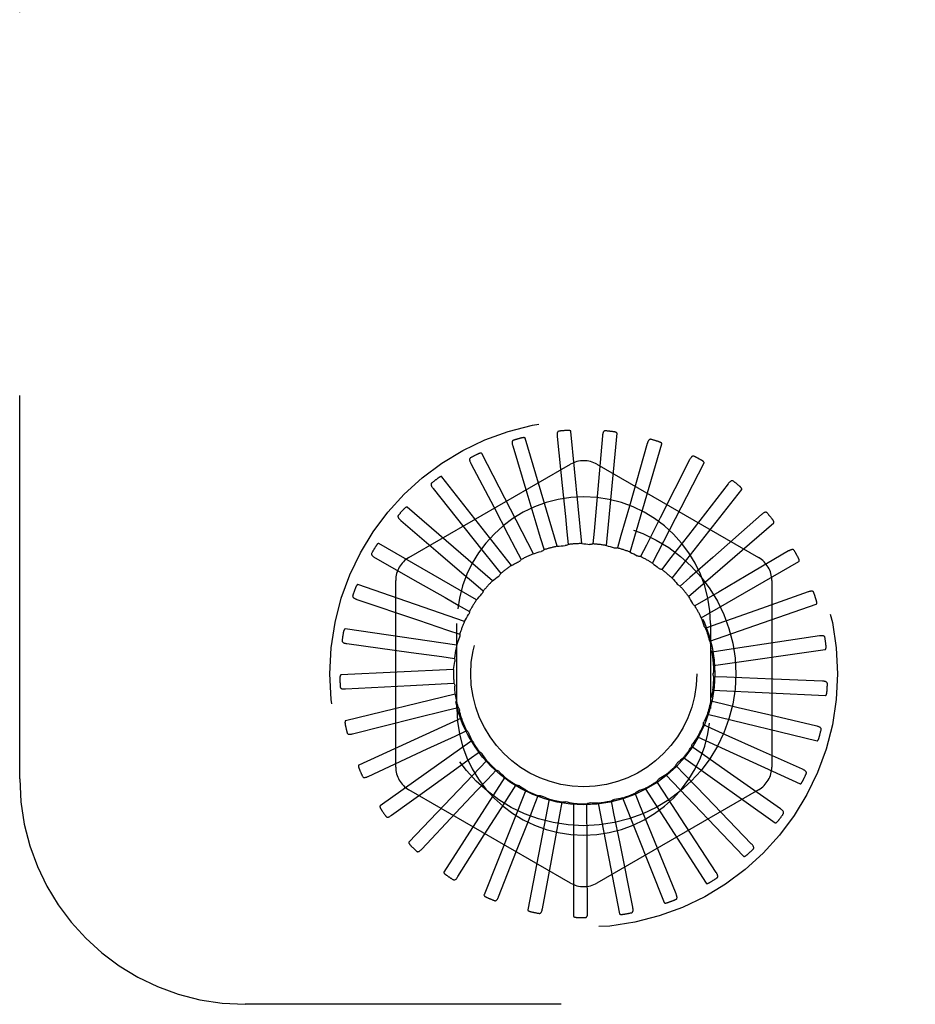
# Model space of a CAD drawing. Header units: inches. Extents: x 0 to 77.3, y 0 to 50.
# Tile 6 of 49: x 5.8 to 6.8, y 29 to 30. Entities that reach past the tile are written whole.
import ezdxf

# ---------------------------------------------------------------- set-up
doc = ezdxf.new("R2010")
doc.units = ezdxf.units.IN
doc.header["$LTSCALE"] = 4.25
doc.header["$MEASUREMENT"] = 0
doc.linetypes.add('HIDDEN', pattern=[0.2, 0.1, -0.1])
doc.layers.add('DEFAULT_2', color=8, linetype='HIDDEN')

msp = doc.modelspace()

# ---------------------------------------------------------------- linework, layer by layer
at = {"layer": 'DEFAULT_2', "color": 8, "linetype": 'HIDDEN'}
for p, q in [((5.769062, 29.205092), (5.769062, 30.955092)), ((6.364517, 29.462785), (6.329309, 29.582692)), ((6.364594, 29.584539), (6.370171, 29.530228)), ((6.391772, 29.465825), (6.379893, 29.590228)), ((6.41489, 29.585364), (6.408543, 29.513546)), ((6.419109, 29.463652), (6.430988, 29.588055)), ((6.315364, 29.57421), (6.331118, 29.521936)), ((6.464433, 29.576656), (6.444609, 29.507337)), ((6.445542, 29.456345), (6.480749, 29.576251)), ((6.33833, 29.454642), (6.281066, 29.565719)), ((6.511432, 29.558728), (6.478848, 29.494414)), ((6.200312, 29.450293), (6.379479, 29.553735)), ((6.268978, 29.554751), (6.29434, 29.506404)), ((6.408645, 29.553735), (6.587812, 29.450293)), ((6.470113, 29.444167), (6.527377, 29.555244)), ((6.314157, 29.44169), (6.236906, 29.539922)), ((6.227113, 29.526866), (6.261166, 29.484191)), ((6.491937, 29.427559), (6.569187, 29.525791)), ((6.554189, 29.532231), (6.510023, 29.475245)), ((6.292872, 29.424398), (6.198427, 29.506235)), ((6.408543, 29.513546), (6.405535, 29.479685)), ((6.444609, 29.507337), (6.435247, 29.474656)), ((6.478848, 29.494414), (6.46347, 29.464096)), ((6.591159, 29.49812), (6.537006, 29.450523)), ((6.191281, 29.491561), (6.232796, 29.456102)), ((6.510222, 29.407121), (6.604667, 29.488959)), ((6.345956, 29.472624), (6.350049, 29.458965)), ((6.375409, 29.478999), (6.376842, 29.464812)), ((6.405535, 29.479685), (6.404258, 29.465483)), ((6.435247, 29.474656), (6.431305, 29.460953)), ((6.510023, 29.475245), (6.489185, 29.448385)), ((6.275245, 29.40339), (6.167019, 29.465874)), ((6.318243, 29.460791), (6.324846, 29.448153)), ((6.46347, 29.464096), (6.457006, 29.451386)), ((6.162779, 29.450112), (6.210254, 29.423151)), ((6.537006, 29.450523), (6.511462, 29.428092)), ((6.621006, 29.457629), (6.573919, 29.429995)), ((6.293269, 29.443926), (6.302145, 29.432766)), ((6.322327, 29.445841), (6.322086, 29.445722)), ((6.489185, 29.448385), (6.480432, 29.437128)), ((6.52431, 29.383592), (6.632536, 29.446077)), ((6.511462, 29.428092), (6.500737, 29.418695)), ((6.261912, 29.379425), (6.143816, 29.420298)), ((6.185729, 29.21815), (6.185729, 29.425034)), ((6.271939, 29.42264), (6.282766, 29.413362)), ((6.602396, 29.425034), (6.602396, 29.21815)), ((6.642649, 29.412221), (6.591184, 29.393998)), ((6.142636, 29.404019), (6.210933, 29.38092)), ((6.255022, 29.397702), (6.26741, 29.390641)), ((6.529495, 29.403949), (6.517186, 29.396752)), ((6.533689, 29.357822), (6.651785, 29.398696)), ((6.210933, 29.38092), (6.243131, 29.370014)), ((6.253562, 29.283092), (6.253562, 29.377092)), ((6.542634, 29.37683), (6.529185, 29.372092)), ((6.534562, 29.377092), (6.534562, 29.283092)), ((6.253355, 29.35337), (6.129658, 29.371155)), ((6.243131, 29.370014), (6.256631, 29.365424)), ((6.655309, 29.363538), (6.601325, 29.355384)), ((6.13158, 29.354947), (6.203014, 29.34519)), ((6.203014, 29.34519), (6.236695, 29.340575)), ((6.236695, 29.340575), (6.25082, 29.338623)), ((6.550403, 29.347714), (6.5363, 29.345607)), ((6.538023, 29.330743), (6.66172, 29.348528)), ((6.249884, 29.326167), (6.125056, 29.320221)), ((6.552521, 29.317654), (6.538275, 29.318255)), ((6.130011, 29.304669), (6.202001, 29.308608)), ((6.202001, 29.308608), (6.235946, 29.31045)), ((6.235946, 29.31045), (6.250185, 29.311206)), ((6.658526, 29.313339), (6.603975, 29.315549)), ((6.251623, 29.298798), (6.130177, 29.269336)), ((6.537153, 29.303333), (6.66198, 29.297387)), ((6.548913, 29.287737), (6.535037, 29.291023)), ((6.207929, 29.272495), (6.240912, 29.280727)), ((6.240912, 29.280727), (6.254751, 29.284165)), ((6.531112, 29.276583), (6.652558, 29.24712)), ((6.652185, 29.263438), (6.599038, 29.275932)), ((6.137986, 29.255003), (6.207929, 29.272495)), ((6.258511, 29.272254), (6.144835, 29.22034)), ((6.539707, 29.259043), (6.526704, 29.264895)), ((6.220584, 29.238156), (6.251414, 29.252482)), ((6.251414, 29.252482), (6.264352, 29.258477)), ((6.270298, 29.247492), (6.168501, 29.175003)), ((6.520117, 29.251459), (6.633792, 29.199545)), ((6.155215, 29.207744), (6.220584, 29.238156)), ((6.267071, 29.226734), (6.27864, 29.235069)), ((6.525238, 29.23261), (6.513577, 29.240817)), ((6.553059, 29.213074), (6.525238, 29.23261)), ((6.636515, 29.215639), (6.586692, 29.237965)), ((6.286558, 29.225409), (6.20032, 29.134964)), ((6.506027, 29.209393), (6.496131, 29.219659)), ((6.504566, 29.228871), (6.606363, 29.156382)), ((6.287317, 29.204415), (6.297101, 29.214789)), ((6.485022, 29.209633), (6.57126, 29.119189)), ((6.529648, 29.184945), (6.506027, 29.209393)), ((6.612081, 29.171669), (6.553059, 29.213074)), ((6.306704, 29.206801), (6.23914, 29.101671)), ((6.311422, 29.186331), (6.319066, 29.198369)), ((6.48277, 29.190231), (6.474995, 29.202184)), ((6.181078, 29.164599), (6.225324, 29.196583)), ((6.379479, 29.089449), (6.200312, 29.192891)), ((6.330007, 29.192343), (6.28356, 29.076326)), ((6.587812, 29.192891), (6.408645, 29.089449)), ((6.456307, 29.175817), (6.450934, 29.189025)), ((6.462189, 29.194442), (6.529753, 29.089312)), ((6.501337, 29.161754), (6.48277, 29.190231)), ((6.355625, 29.182556), (6.331974, 29.059846)), ((6.338514, 29.173136), (6.343741, 29.186403)), ((6.367613, 29.165306), (6.370235, 29.179322)), ((6.382632, 29.177795), (6.382632, 29.052826)), ((6.397669, 29.163125), (6.39759, 29.177384)), ((6.410053, 29.17823), (6.433703, 29.05552)), ((6.427594, 29.166671), (6.424818, 29.180658)), ((6.436895, 29.183847), (6.483341, 29.06783)), ((6.469149, 29.144341), (6.456307, 29.175817)), ((6.579768, 29.133118), (6.529648, 29.184945)), ((6.214638, 29.127128), (6.252031, 29.166909)), ((6.434247, 29.133334), (6.427594, 29.166671)), ((6.540743, 29.101379), (6.501337, 29.161754)), ((6.496417, 29.077599), (6.469149, 29.144341)), ((6.254683, 29.096686), (6.283872, 29.142824)), ((6.448391, 29.062637), (6.434247, 29.133334)), ((6.299765, 29.074373), (6.319695, 29.125201)), ((6.348256, 29.060995), (6.358206, 29.114676)), ((6.398402, 29.057035), (6.398013, 29.11163)), ((9.769062, 28.955092), (6.019062, 28.955092))]:
    msp.add_line(p, q, dxfattribs=at)
for points in [[(6.379893, 29.590228), (6.379844, 29.590393), (6.37976, 29.590539), (6.379634, 29.590663), (6.379479, 29.590769), (6.379304, 29.590859), (6.379111, 29.590937), (6.378906, 29.591002), (6.378689, 29.591058), (6.37846, 29.591106), (6.378221, 29.591146), (6.377971, 29.59118), (6.377712, 29.591206), (6.377445, 29.591227), (6.377169, 29.591243), (6.376883, 29.591252), (6.376586, 29.591256), (6.376272, 29.591255), (6.375955, 29.591247), (6.375644, 29.591234), (6.375337, 29.591214)], [(6.418118, 29.590789), (6.417655, 29.590785), (6.417231, 29.590699), (6.416846, 29.590526), (6.416503, 29.59028), (6.416207, 29.589976), (6.41595, 29.589616), (6.415729, 29.589203), (6.41554, 29.588746), (6.41538, 29.58825), (6.415244, 29.587721), (6.41513, 29.587166), (6.415034, 29.586586), (6.414954, 29.585986), (6.41489, 29.585364)], [(6.316343, 29.580446), (6.315916, 29.580271), (6.315555, 29.580033), (6.315262, 29.579729), (6.315034, 29.579374), (6.314872, 29.578982), (6.314768, 29.578552), (6.314716, 29.578087), (6.314711, 29.577592), (6.314746, 29.577072), (6.314817, 29.576531), (6.314917, 29.575973), (6.315043, 29.575399), (6.315192, 29.574812), (6.315364, 29.57421)], [(6.329309, 29.582692), (6.32923, 29.582846), (6.329118, 29.582973), (6.328971, 29.583071), (6.328799, 29.583145), (6.328609, 29.583201), (6.328405, 29.58324), (6.328191, 29.583266), (6.327967, 29.583279), (6.327732, 29.583283), (6.327489, 29.583277), (6.327237, 29.583262), (6.326977, 29.583239), (6.32671, 29.583209), (6.326435, 29.583172), (6.326152, 29.583127), (6.325858, 29.583074), (6.325549, 29.583012), (6.325239, 29.582945), (6.324943, 29.582874), (6.324656, 29.5828)], [(6.366735, 29.590477), (6.366283, 29.590385), (6.365884, 29.590221), (6.365539, 29.589978), (6.365247, 29.589672), (6.365014, 29.589317), (6.364831, 29.588915), (6.364692, 29.588468), (6.364593, 29.587983), (6.364529, 29.587466), (6.364496, 29.586921), (6.364489, 29.586354), (6.364505, 29.585766), (6.364539, 29.585162), (6.364594, 29.584539)], [(6.430988, 29.588055), (6.430972, 29.588227), (6.430916, 29.588386), (6.430816, 29.588532), (6.430683, 29.588666), (6.430528, 29.588788), (6.430353, 29.5889), (6.430164, 29.589003), (6.42996, 29.589099), (6.429744, 29.58919), (6.429516, 29.589274), (6.429277, 29.589355), (6.429027, 29.58943), (6.428768, 29.589501), (6.428499, 29.589568), (6.428219, 29.589632), (6.427927, 29.589692), (6.427622, 29.58975), (6.427304, 29.589803), (6.426971, 29.589851), (6.426623, 29.589896)], [(6.468628, 29.581372), (6.468173, 29.581455), (6.467741, 29.581451), (6.46733, 29.581354), (6.466947, 29.581178), (6.466598, 29.580935), (6.466279, 29.58063), (6.465983, 29.580267), (6.465711, 29.579853), (6.46546, 29.579397), (6.465227, 29.578903), (6.465009, 29.57838), (6.464806, 29.577829), (6.464613, 29.577254), (6.464433, 29.576656)], [(6.480749, 29.576251), (6.480766, 29.576424), (6.480741, 29.576591), (6.48067, 29.576753), (6.480565, 29.576909), (6.480436, 29.577058), (6.480285, 29.577201), (6.480119, 29.577339), (6.479938, 29.577471), (6.479743, 29.577601), (6.479535, 29.577727), (6.479315, 29.577851), (6.479084, 29.577973), (6.478843, 29.578092), (6.478591, 29.578209), (6.478328, 29.578324), (6.478053, 29.578439), (6.47776, 29.578554), (6.477462, 29.578665), (6.477175, 29.578766), (6.476893, 29.578858)], [(6.268759, 29.56106), (6.268373, 29.560807), (6.268063, 29.560505), (6.267833, 29.560151), (6.267676, 29.559759), (6.267592, 29.559343), (6.267571, 29.558901), (6.267608, 29.558434), (6.267697, 29.557947), (6.26783, 29.557443), (6.268002, 29.556925), (6.268206, 29.556396), (6.268439, 29.555857), (6.268695, 29.555309), (6.268978, 29.554751)], [(6.281066, 29.565719), (6.280959, 29.565855), (6.280826, 29.565958), (6.280662, 29.566027), (6.280479, 29.566067), (6.280282, 29.566086), (6.280074, 29.566086), (6.279859, 29.566071), (6.279636, 29.566042), (6.279406, 29.566001), (6.279168, 29.565949), (6.278923, 29.565887), (6.278672, 29.565815), (6.278416, 29.565735), (6.278153, 29.565646), (6.277883, 29.565548), (6.277605, 29.565441), (6.277318, 29.565324), (6.277021, 29.565197), (6.276714, 29.565058), (6.276397, 29.564907)], [(6.516444, 29.562566), (6.516013, 29.562734), (6.515589, 29.562811), (6.515167, 29.562793), (6.514756, 29.562694), (6.514369, 29.562521), (6.513997, 29.562282), (6.513638, 29.561981), (6.513293, 29.561627), (6.51296, 29.561226), (6.512637, 29.560785), (6.512325, 29.560313), (6.51202, 29.55981), (6.511722, 29.559282), (6.511432, 29.558728)], [(6.527377, 29.555244), (6.527426, 29.55541), (6.527433, 29.555578), (6.527394, 29.555751), (6.527321, 29.555924), (6.527222, 29.556095), (6.527101, 29.556264), (6.526964, 29.556431), (6.526811, 29.556595), (6.526644, 29.556759), (6.526464, 29.556923), (6.526271, 29.557086), (6.526068, 29.557249), (6.525854, 29.557411), (6.525629, 29.557574), (6.525393, 29.557737), (6.525144, 29.557902), (6.524882, 29.558068), (6.524606, 29.558236), (6.524315, 29.558405), (6.524007, 29.558576)], [(6.236906, 29.539922), (6.236776, 29.540036), (6.236625, 29.540112), (6.236452, 29.540148), (6.236264, 29.540154), (6.236067, 29.540135), (6.235863, 29.540095), (6.235655, 29.54004), (6.235442, 29.539969), (6.235223, 29.539885), (6.234999, 29.539789), (6.234771, 29.539682), (6.234538, 29.539564), (6.234302, 29.539437), (6.23406, 29.5393), (6.233814, 29.539153), (6.233561, 29.538995), (6.233297, 29.538823), (6.233034, 29.538645), (6.232785, 29.538469), (6.232546, 29.538293)], [(6.225704, 29.533019), (6.225372, 29.532697), (6.225126, 29.532342), (6.224966, 29.531951), (6.224887, 29.531537), (6.224883, 29.531112), (6.224946, 29.530675), (6.22507, 29.530224), (6.225249, 29.529762), (6.225475, 29.529293), (6.225742, 29.528816), (6.226042, 29.528336), (6.226373, 29.52785), (6.226729, 29.52736), (6.227113, 29.526866)], [(6.370171, 29.530228), (6.3737, 29.495741), (6.375409, 29.478999)], [(6.559837, 29.53505), (6.559446, 29.535297), (6.559043, 29.535453), (6.558626, 29.535515), (6.558204, 29.535495), (6.557791, 29.535399), (6.55738, 29.535234), (6.556971, 29.535007), (6.556565, 29.534724), (6.556162, 29.534394), (6.555762, 29.534022), (6.555366, 29.533617), (6.554972, 29.533181), (6.554579, 29.53272), (6.554189, 29.532231)], [(6.569187, 29.525791), (6.569267, 29.525945), (6.569305, 29.526109), (6.5693, 29.526286), (6.56926, 29.52647), (6.569196, 29.526657), (6.569109, 29.526846), (6.569006, 29.527035), (6.568887, 29.527225), (6.568754, 29.527418), (6.568608, 29.527613), (6.56845, 29.52781), (6.568281, 29.528008), (6.568101, 29.528208), (6.567911, 29.52841), (6.56771, 29.528615), (6.567497, 29.528824), (6.567267, 29.52904), (6.567032, 29.529254), (6.566804, 29.529453), (6.566577, 29.529643)], [(6.331118, 29.521936), (6.34111, 29.48874), (6.345956, 29.472624)], [(6.198427, 29.506235), (6.198277, 29.506322), (6.198115, 29.506368), (6.197938, 29.506371), (6.197753, 29.506341), (6.197563, 29.506285), (6.19737, 29.506207), (6.197176, 29.506113), (6.19698, 29.506003), (6.196781, 29.50588), (6.19658, 29.505743), (6.196376, 29.505595), (6.19617, 29.505435), (6.195961, 29.505265), (6.19575, 29.505085), (6.195536, 29.504894), (6.195318, 29.504691), (6.195094, 29.504476), (6.194866, 29.504247), (6.194633, 29.504003), (6.194394, 29.503745)], [(6.29434, 29.506404), (6.310434, 29.475698), (6.318243, 29.460791)], [(6.188734, 29.497336), (6.18847, 29.496958), (6.188294, 29.496564), (6.188212, 29.49615), (6.188212, 29.495728), (6.188288, 29.49531), (6.188432, 29.494892), (6.18864, 29.494472), (6.188903, 29.494053), (6.189214, 29.493635), (6.189566, 29.493218), (6.189952, 29.492802), (6.190369, 29.492387), (6.190811, 29.491974), (6.191281, 29.491561)], [(6.597238, 29.49982), (6.596901, 29.500136), (6.596535, 29.500365), (6.596137, 29.500506), (6.595719, 29.500565), (6.595295, 29.50055), (6.594861, 29.500465), (6.594416, 29.50032), (6.593964, 29.500119), (6.593506, 29.499871), (6.593043, 29.499582), (6.592577, 29.499259), (6.592107, 29.498905), (6.591635, 29.498526), (6.591159, 29.49812)], [(6.604667, 29.488959), (6.604774, 29.489094), (6.604844, 29.489248), (6.604871, 29.489423), (6.604868, 29.489611), (6.60484, 29.489807), (6.60479, 29.490009), (6.604725, 29.490214), (6.604644, 29.490424), (6.60455, 29.490638), (6.604443, 29.490857), (6.604325, 29.49108), (6.604197, 29.491307), (6.604058, 29.491537), (6.60391, 29.491772), (6.603751, 29.492011), (6.603582, 29.492256), (6.603401, 29.492507), (6.603207, 29.492766), (6.602997, 29.493033), (6.602773, 29.493309)], [(6.261166, 29.484191), (6.282781, 29.457087), (6.293269, 29.443926)], [(6.167019, 29.465874), (6.166855, 29.465931), (6.166687, 29.465946), (6.166513, 29.465915), (6.166336, 29.46585), (6.166161, 29.46576), (6.165986, 29.465647), (6.165813, 29.465518), (6.165642, 29.465373), (6.16547, 29.465214), (6.165298, 29.465041), (6.165126, 29.464857), (6.164953, 29.464661), (6.164781, 29.464455), (6.164608, 29.464238), (6.164434, 29.46401), (6.164258, 29.46377), (6.164079, 29.463516), (6.163898, 29.463248), (6.163715, 29.462964), (6.163528, 29.462663)], [(6.364517, 29.462785), (6.366731, 29.463035), (6.368945, 29.463251), (6.37116, 29.463433), (6.373376, 29.463581)], [(6.376842, 29.464812), (6.376321, 29.464473), (6.375773, 29.464186), (6.375192, 29.46395), (6.374592, 29.463768), (6.373989, 29.463646), (6.373376, 29.463581)], [(6.391772, 29.465825), (6.393993, 29.465651), (6.396208, 29.465444), (6.398418, 29.465204), (6.400621, 29.46493)], [(6.404258, 29.465483), (6.403682, 29.465248), (6.40309, 29.46507), (6.402474, 29.464948), (6.401851, 29.464883), (6.401236, 29.464877), (6.400621, 29.46493)], [(6.419109, 29.463652), (6.421257, 29.463061), (6.423394, 29.462438), (6.425518, 29.461784), (6.427629, 29.461099)], [(6.431305, 29.460953), (6.430696, 29.460831), (6.43008, 29.460769), (6.429453, 29.460765), (6.428829, 29.46082), (6.428223, 29.460931), (6.427629, 29.461098)], [(6.159184, 29.455301), (6.158996, 29.454879), (6.158899, 29.454459), (6.158897, 29.454036), (6.158977, 29.453622), (6.15913, 29.453226), (6.159352, 29.452844), (6.159635, 29.452471), (6.159973, 29.452109), (6.160357, 29.451757), (6.160782, 29.451414), (6.161239, 29.451079), (6.161727, 29.450751), (6.16224, 29.450429), (6.162779, 29.450112)], [(6.232796, 29.456102), (6.259149, 29.433578), (6.271939, 29.42264)], [(6.33833, 29.454642), (6.340456, 29.455306), (6.34259, 29.455937), (6.344731, 29.456535), (6.346878, 29.4571)], [(6.350049, 29.458965), (6.349602, 29.458533), (6.349118, 29.458148), (6.348592, 29.457806), (6.348037, 29.457514), (6.347468, 29.45728), (6.346878, 29.4571)], [(6.445542, 29.456345), (6.447539, 29.455358), (6.449519, 29.454342), (6.451481, 29.453298), (6.453425, 29.452225)], [(6.457006, 29.451386), (6.456385, 29.451382), (6.455769, 29.451437), (6.455152, 29.451553), (6.454549, 29.451724), (6.453975, 29.451948), (6.453425, 29.452225)], [(6.627297, 29.458147), (6.627025, 29.458522), (6.626709, 29.458816), (6.626345, 29.45903), (6.625946, 29.459167), (6.625526, 29.459232), (6.625084, 29.459231), (6.62462, 29.459172), (6.624137, 29.459061), (6.62364, 29.458904), (6.623131, 29.458708), (6.622613, 29.458479), (6.622085, 29.45822), (6.621549, 29.457938), (6.621006, 29.457629)], [(6.632536, 29.446077), (6.632667, 29.44619), (6.632764, 29.446328), (6.632824, 29.446494), (6.632856, 29.44668), (6.632865, 29.446877), (6.632855, 29.447085), (6.63283, 29.447298), (6.63279, 29.44752), (6.632738, 29.447748), (6.632675, 29.447983), (6.632601, 29.448225), (6.632518, 29.448472), (6.632426, 29.448724), (6.632324, 29.448982), (6.632214, 29.449247), (6.632094, 29.44952), (6.631963, 29.449801), (6.631822, 29.450092), (6.631668, 29.450392), (6.631502, 29.450701)], [(6.314157, 29.44169), (6.315461, 29.442396), (6.316773, 29.443088), (6.318091, 29.443766), (6.319416, 29.444432), (6.320747, 29.445083), (6.322086, 29.445722)], [(6.324846, 29.448153), (6.324518, 29.447682), (6.324151, 29.447244), (6.323742, 29.446835), (6.323299, 29.446462), (6.322828, 29.446132), (6.322327, 29.445841)], [(6.470113, 29.444167), (6.471888, 29.44282), (6.47364, 29.441448), (6.475368, 29.440051), (6.477074, 29.43863)], [(6.480432, 29.437128), (6.479821, 29.437242), (6.479227, 29.437413), (6.478643, 29.437643), (6.478084, 29.437925), (6.477563, 29.438253), (6.477074, 29.43863)], [(6.292872, 29.424398), (6.294599, 29.425804), (6.296345, 29.427183), (6.29811, 29.428534), (6.299895, 29.429857)], [(6.302145, 29.432766), (6.301891, 29.4322), (6.301585, 29.431662), (6.301224, 29.431149), (6.300817, 29.430672), (6.300376, 29.430243), (6.299895, 29.429857)], [(6.491937, 29.427559), (6.493424, 29.4259), (6.494884, 29.424222), (6.496318, 29.422523), (6.497724, 29.420805)], [(6.573919, 29.429995), (6.544014, 29.412458), (6.529495, 29.403949)], [(6.143816, 29.420298), (6.143645, 29.420323), (6.143477, 29.420306), (6.143312, 29.420243), (6.143151, 29.420146), (6.142995, 29.420024), (6.142845, 29.41988), (6.1427, 29.419721), (6.142559, 29.419546), (6.14242, 29.419357), (6.142284, 29.419155), (6.14215, 29.418942), (6.142018, 29.418717), (6.141887, 29.418482), (6.141759, 29.418236), (6.141631, 29.417979), (6.141503, 29.417709), (6.141374, 29.417422), (6.141249, 29.41713), (6.141135, 29.416848), (6.141029, 29.416571)], [(6.210254, 29.423151), (6.240394, 29.406022), (6.255022, 29.397702)], [(6.500737, 29.418695), (6.500159, 29.418922), (6.499607, 29.419202), (6.499077, 29.419539), (6.498582, 29.419922), (6.498132, 29.420342), (6.497724, 29.420804)], [(6.138124, 29.408435), (6.13802, 29.407984), (6.138004, 29.407553), (6.138081, 29.407137), (6.138238, 29.406746), (6.138464, 29.406386), (6.138754, 29.406052), (6.139103, 29.40574), (6.139503, 29.405449), (6.139947, 29.405176), (6.140429, 29.40492), (6.140941, 29.404677), (6.141482, 29.404448), (6.142047, 29.404228), (6.142636, 29.404019)], [(6.275245, 29.40339), (6.276675, 29.405098), (6.278129, 29.406783), (6.279606, 29.408443), (6.281107, 29.410079)], [(6.282766, 29.413362), (6.282624, 29.412757), (6.282425, 29.412171), (6.282167, 29.411599), (6.281859, 29.411054), (6.281506, 29.410549), (6.281107, 29.410079)], [(6.510222, 29.407121), (6.511369, 29.405211), (6.512485, 29.403286), (6.513571, 29.401347), (6.514626, 29.399394)], [(6.648925, 29.41154), (6.648729, 29.411959), (6.648475, 29.412308), (6.648157, 29.412586), (6.647792, 29.412797), (6.647392, 29.41294), (6.646958, 29.413023), (6.646491, 29.413053), (6.645996, 29.413035), (6.645479, 29.412975), (6.644941, 29.412878), (6.644389, 29.412752), (6.643821, 29.412598), (6.643242, 29.412422), (6.642649, 29.412221)], [(6.517186, 29.396752), (6.516661, 29.397084), (6.516173, 29.397464), (6.515716, 29.397894), (6.515302, 29.398364), (6.51494, 29.398863), (6.514626, 29.399394)], [(6.651785, 29.398696), (6.651935, 29.398782), (6.652056, 29.398899), (6.652147, 29.399051), (6.652214, 29.399227), (6.65226, 29.399419), (6.65229, 29.399625), (6.652305, 29.39984), (6.652308, 29.400064), (6.6523, 29.400299), (6.652283, 29.400541), (6.652256, 29.400792), (6.652221, 29.401051), (6.652178, 29.401316), (6.652127, 29.401589), (6.652069, 29.40187), (6.652003, 29.402161), (6.651926, 29.402467), (6.651844, 29.402773), (6.651759, 29.403066), (6.651671, 29.40335)], [(6.261912, 29.379425), (6.262993, 29.381373), (6.264101, 29.383303), (6.265238, 29.385212), (6.266402, 29.387103)], [(6.26741, 29.390641), (6.267384, 29.39002), (6.2673, 29.389407), (6.267156, 29.388796), (6.266956, 29.388203), (6.266705, 29.38764), (6.266402, 29.387103)], [(6.52431, 29.383592), (6.525074, 29.3815), (6.525806, 29.379398), (6.526505, 29.377289), (6.527172, 29.375171)], [(6.591184, 29.393998), (6.558501, 29.382437), (6.542634, 29.37683)], [(6.529185, 29.372092), (6.528733, 29.372518), (6.528325, 29.372983), (6.527958, 29.373492), (6.52764, 29.374032), (6.527379, 29.37459), (6.527172, 29.375171)], [(6.129658, 29.371155), (6.129485, 29.371147), (6.129324, 29.371099), (6.129173, 29.371005), (6.129034, 29.370879), (6.128904, 29.37073), (6.128784, 29.370561), (6.128672, 29.370377), (6.128566, 29.370178), (6.128466, 29.369967), (6.12837, 29.369743), (6.128279, 29.369508), (6.128191, 29.369262), (6.128108, 29.369006), (6.128028, 29.368741), (6.127951, 29.368464), (6.127877, 29.368175), (6.127805, 29.367874), (6.127737, 29.367558), (6.127673, 29.367227), (6.127612, 29.366882)], [(6.253355, 29.35337), (6.254048, 29.355488), (6.254771, 29.357592), (6.255526, 29.359683), (6.256311, 29.361759)], [(6.256631, 29.365424), (6.256724, 29.364809), (6.256757, 29.364192), (6.25673, 29.363565), (6.256647, 29.362944), (6.256507, 29.362344), (6.256311, 29.361759)], [(6.661342, 29.361682), (6.661229, 29.36213), (6.661045, 29.36252), (6.660786, 29.362854), (6.660467, 29.36313), (6.660102, 29.363346), (6.659691, 29.36351), (6.659238, 29.363628), (6.658749, 29.363704), (6.658229, 29.363742), (6.657684, 29.363749), (6.657117, 29.36373), (6.656531, 29.363686), (6.655928, 29.363623), (6.655309, 29.363538)], [(6.126315, 29.358428), (6.126297, 29.357967), (6.126363, 29.35754), (6.126517, 29.357147), (6.126746, 29.356792), (6.127035, 29.356482), (6.127383, 29.356209), (6.127785, 29.355968), (6.128233, 29.355758), (6.12872, 29.355574), (6.129242, 29.355413), (6.129791, 29.355273), (6.130366, 29.355149), (6.130962, 29.35504), (6.13158, 29.354947)], [(6.533689, 29.357822), (6.534044, 29.355623), (6.534365, 29.353421), (6.534652, 29.351217), (6.534906, 29.349011)], [(6.601325, 29.355384), (6.567044, 29.350217), (6.550403, 29.347714)], [(6.66172, 29.348528), (6.661883, 29.348584), (6.662025, 29.348677), (6.662142, 29.348808), (6.662241, 29.348969), (6.662323, 29.349148), (6.662391, 29.349345), (6.662447, 29.349553), (6.662492, 29.349773), (6.662529, 29.350004), (6.662557, 29.350246), (6.662579, 29.350498), (6.662593, 29.350758), (6.662601, 29.351026), (6.662603, 29.351304), (6.662599, 29.351591), (6.662589, 29.351889), (6.662573, 29.352199), (6.662549, 29.352521), (6.662518, 29.352857), (6.662479, 29.353206)], [(6.5363, 29.345607), (6.535937, 29.346111), (6.535624, 29.346645), (6.53536, 29.347214), (6.53515, 29.347805), (6.535, 29.348402), (6.534906, 29.349011)], [(6.249884, 29.326167), (6.250163, 29.328378), (6.250475, 29.330581), (6.25082, 29.332776), (6.251199, 29.334964)], [(6.25082, 29.338623), (6.251027, 29.338037), (6.251176, 29.337437), (6.251269, 29.336816), (6.251304, 29.336191), (6.251281, 29.335575), (6.251199, 29.334964)], [(6.538023, 29.330743), (6.537955, 29.328516), (6.537853, 29.326293), (6.537718, 29.324075), (6.53755, 29.321861)], [(6.125056, 29.320221), (6.124888, 29.32018), (6.124739, 29.320102), (6.124609, 29.319982), (6.124495, 29.319832), (6.124397, 29.319661), (6.12431, 29.319471), (6.124235, 29.31927), (6.124169, 29.319055), (6.12411, 29.318828), (6.124059, 29.31859), (6.124014, 29.318342), (6.123975, 29.318084), (6.123941, 29.317817), (6.123913, 29.317541), (6.123889, 29.317255), (6.123871, 29.316958), (6.123858, 29.316642), (6.123851, 29.316325), (6.12385, 29.316021), (6.123854, 29.315725)], [(6.538275, 29.318255), (6.538013, 29.318818), (6.537807, 29.319402), (6.537656, 29.320011), (6.537562, 29.32063), (6.537526, 29.321245), (6.53755, 29.321861)], [(6.124182, 29.307091), (6.124252, 29.306634), (6.124397, 29.306228), (6.124624, 29.305871), (6.124915, 29.305566), (6.125258, 29.305316), (6.125652, 29.305114), (6.126091, 29.304954), (6.126571, 29.304832), (6.127084, 29.304743), (6.127627, 29.304685), (6.128193, 29.30465), (6.128781, 29.304638), (6.129386, 29.304644), (6.130011, 29.304669)], [(6.250185, 29.311206), (6.250499, 29.31067), (6.25076, 29.310109), (6.250968, 29.309517), (6.251121, 29.30891), (6.251214, 29.308301), (6.25125, 29.307685)], [(6.251623, 29.298798), (6.251479, 29.301022), (6.251369, 29.303244), (6.251293, 29.305465), (6.25125, 29.307685)], [(6.603975, 29.315549), (6.569336, 29.316963), (6.552521, 29.317654)], [(6.664099, 29.310373), (6.664073, 29.310835), (6.663966, 29.311254), (6.663775, 29.31163), (6.663514, 29.311962), (6.663196, 29.312243), (6.662824, 29.312482), (6.662401, 29.312683), (6.661935, 29.31285), (6.661433, 29.312987), (6.660898, 29.313097), (6.660338, 29.313185), (6.659754, 29.313253), (6.659151, 29.313305), (6.658526, 29.313339)], [(6.537153, 29.303333), (6.536665, 29.301159), (6.536144, 29.298996), (6.535592, 29.296843), (6.535008, 29.294701)], [(6.66198, 29.297387), (6.662152, 29.297411), (6.662308, 29.297475), (6.662449, 29.297582), (6.662576, 29.297721), (6.66269, 29.297882), (6.662794, 29.298062), (6.662888, 29.298256), (6.662974, 29.298463), (6.663054, 29.298683), (6.663128, 29.298915), (6.663197, 29.299158), (6.66326, 29.299411), (6.663319, 29.299673), (6.663373, 29.299945), (6.663424, 29.300228), (6.66347, 29.300522), (6.663513, 29.300829), (6.663551, 29.30115), (6.663584, 29.301488), (6.663612, 29.301843)], [(6.535037, 29.291023), (6.534887, 29.291625), (6.534795, 29.292237), (6.534762, 29.292864), (6.534786, 29.29349), (6.534868, 29.2941), (6.535008, 29.294701)], [(6.599038, 29.275932), (6.565292, 29.283876), (6.548913, 29.287737)], [(6.254751, 29.284165), (6.255161, 29.283698), (6.255523, 29.283196), (6.255839, 29.282655), (6.256104, 29.282087), (6.256311, 29.281507), (6.256462, 29.280909)], [(6.258511, 29.272254), (6.257949, 29.27441), (6.25742, 29.276571), (6.256925, 29.278737), (6.256462, 29.280909)], [(6.531112, 29.276583), (6.530221, 29.274541), (6.5293, 29.272515), (6.528351, 29.270506), (6.527371, 29.268513)], [(6.130177, 29.269336), (6.13002, 29.269264), (6.129888, 29.269159), (6.129783, 29.269017), (6.1297, 29.268848), (6.129635, 29.268661), (6.129587, 29.268459), (6.129551, 29.268246), (6.129527, 29.268023), (6.129512, 29.267789), (6.129506, 29.267546), (6.129509, 29.267294), (6.129519, 29.267033), (6.129537, 29.266765), (6.129561, 29.266488), (6.129593, 29.266203), (6.129631, 29.265907), (6.129677, 29.265601), (6.129731, 29.265282), (6.129794, 29.26495), (6.129866, 29.264605)], [(6.526704, 29.264895), (6.526671, 29.265516), (6.526696, 29.266134), (6.526782, 29.266755), (6.526925, 29.267366), (6.527121, 29.267949), (6.527371, 29.268513)], [(6.657096, 29.259472), (6.657157, 29.25993), (6.657132, 29.260361), (6.657016, 29.260767), (6.656822, 29.261142), (6.656563, 29.261478), (6.656243, 29.261783), (6.655866, 29.262061), (6.65544, 29.262313), (6.654972, 29.262542), (6.654468, 29.262751), (6.653935, 29.262944), (6.653374, 29.263121), (6.652792, 29.263286), (6.652185, 29.263438)], [(6.131803, 29.256278), (6.131958, 29.255843), (6.132178, 29.255471), (6.132468, 29.255164), (6.132812, 29.254919), (6.133196, 29.254739), (6.133621, 29.254615), (6.134083, 29.254541), (6.134577, 29.254511), (6.135098, 29.254522), (6.135642, 29.254567), (6.136204, 29.25464), (6.136783, 29.25474), (6.137377, 29.25486), (6.137986, 29.255003)], [(6.264352, 29.258477), (6.264842, 29.258096), (6.265293, 29.257671), (6.265706, 29.257199), (6.266074, 29.256692), (6.266387, 29.256162), (6.266648, 29.255603)], [(6.270298, 29.247492), (6.269338, 29.249503), (6.26841, 29.251525), (6.267513, 29.253558), (6.266648, 29.255603)], [(6.586692, 29.237965), (6.55506, 29.252152), (6.539707, 29.259043)], [(6.513577, 29.240817), (6.513662, 29.241433), (6.513804, 29.242035), (6.514006, 29.242629), (6.514261, 29.243201), (6.514564, 29.243737), (6.514917, 29.244243)], [(6.520117, 29.251459), (6.518856, 29.249623), (6.517569, 29.247808), (6.516256, 29.246014), (6.514917, 29.244243)], [(6.652558, 29.24712), (6.65273, 29.247112), (6.652896, 29.247145), (6.653055, 29.247223), (6.653206, 29.247336), (6.653349, 29.247472), (6.653485, 29.247629), (6.653614, 29.247802), (6.653738, 29.247989), (6.653858, 29.24819), (6.653974, 29.248404), (6.654088, 29.248629), (6.654198, 29.248866), (6.654305, 29.249112), (6.65441, 29.249369), (6.654513, 29.249637), (6.654614, 29.249917), (6.654715, 29.250216), (6.654812, 29.250519), (6.654899, 29.250809), (6.654977, 29.251093)], [(6.27864, 29.235069), (6.279194, 29.234788), (6.279717, 29.234457), (6.280212, 29.234072), (6.280669, 29.233643), (6.281077, 29.233182), (6.281439, 29.232683)], [(6.286558, 29.225409), (6.285235, 29.227201), (6.283941, 29.229011), (6.282676, 29.230838), (6.281439, 29.232683)], [(6.144835, 29.22034), (6.144694, 29.22024), (6.144585, 29.220111), (6.144509, 29.219952), (6.144459, 29.21977), (6.144431, 29.219574), (6.144422, 29.219367), (6.144427, 29.219151), (6.144445, 29.218927), (6.144475, 29.218695), (6.144516, 29.218455), (6.144566, 29.218208), (6.144625, 29.217954), (6.144693, 29.217694), (6.14477, 29.217427), (6.144854, 29.217153), (6.144948, 29.21687), (6.145051, 29.216578), (6.145164, 29.216275), (6.145289, 29.21596), (6.145426, 29.215635)], [(6.225324, 29.196583), (6.253426, 29.216884), (6.267071, 29.226734)], [(6.496131, 29.219659), (6.49633, 29.220247), (6.496584, 29.220811), (6.496894, 29.221356), (6.497254, 29.22187), (6.497652, 29.222339), (6.498094, 29.222769)], [(6.504566, 29.228871), (6.50298, 29.227306), (6.501373, 29.225767), (6.499744, 29.224255), (6.498095, 29.222769)], [(6.297101, 29.214789), (6.297702, 29.214616), (6.298278, 29.21439), (6.29883, 29.214109), (6.299354, 29.213779), (6.299843, 29.213402), (6.300301, 29.212975)], [(6.306704, 29.206801), (6.305065, 29.208311), (6.303452, 29.209843), (6.301864, 29.211398), (6.300301, 29.212975)], [(6.485022, 29.209633), (6.48317, 29.208398), (6.481302, 29.207192), (6.479415, 29.206015), (6.477512, 29.204867)], [(6.640586, 29.210815), (6.640733, 29.211253), (6.64079, 29.211681), (6.640752, 29.212102), (6.640633, 29.212507), (6.640443, 29.212886), (6.640186, 29.213246), (6.639868, 29.21359), (6.639498, 29.213918), (6.639082, 29.214232), (6.638626, 29.214533), (6.638139, 29.214822), (6.637623, 29.215103), (6.637082, 29.215375), (6.636515, 29.215639)], [(6.148904, 29.207825), (6.149138, 29.207427), (6.149424, 29.207104), (6.149767, 29.206857), (6.150151, 29.206682), (6.150562, 29.206578), (6.151003, 29.206536), (6.151471, 29.206551), (6.151961, 29.206616), (6.152471, 29.206725), (6.152996, 29.206872), (6.153534, 29.20705), (6.154085, 29.207257), (6.154645, 29.207488), (6.155215, 29.207744)], [(6.252031, 29.166909), (6.275784, 29.192161), (6.287317, 29.204415)], [(6.319066, 29.198369), (6.319684, 29.198314), (6.320292, 29.198201), (6.320895, 29.198027), (6.321479, 29.197799), (6.322029, 29.197522), (6.322551, 29.197194)], [(6.474995, 29.202184), (6.475302, 29.202724), (6.475658, 29.20323), (6.476066, 29.203707), (6.476516, 29.204143), (6.476997, 29.204528), (6.477512, 29.204866)], [(6.633792, 29.199545), (6.633961, 29.199504), (6.634129, 29.199506), (6.6343, 29.199553), (6.634469, 29.199634), (6.634636, 29.199741), (6.634799, 29.19987), (6.634958, 29.200015), (6.635115, 29.200175), (6.635271, 29.20035), (6.635426, 29.200538), (6.63558, 29.200738), (6.635733, 29.200949), (6.635885, 29.201171), (6.636037, 29.201403), (6.636189, 29.201647), (6.636341, 29.201903), (6.636495, 29.202172), (6.636649, 29.202456), (6.636804, 29.202755), (6.63696, 29.203069)], [(6.330007, 29.192343), (6.328112, 29.193516), (6.326238, 29.194715), (6.324384, 29.195941), (6.322551, 29.197194)], [(6.450934, 29.189025), (6.451338, 29.189497), (6.451783, 29.189927), (6.452274, 29.190318), (6.452799, 29.190661), (6.453343, 29.190948), (6.453914, 29.191183)], [(6.462189, 29.194442), (6.460135, 29.193579), (6.458071, 29.192748), (6.455998, 29.191949), (6.453914, 29.191183)], [(6.283872, 29.142824), (6.302416, 29.172115), (6.311422, 29.186331)], [(6.343741, 29.186403), (6.344359, 29.186466), (6.344978, 29.186469), (6.345603, 29.186413), (6.346219, 29.1863), (6.346811, 29.186132), (6.347386, 29.185908)], [(6.355625, 29.182556), (6.353543, 29.183349), (6.351475, 29.184172), (6.349423, 29.185025), (6.347386, 29.185908)], [(6.370235, 29.179322), (6.37083, 29.179501), (6.371437, 29.179622), (6.372061, 29.179685), (6.372688, 29.17969), (6.373301, 29.179638), (6.373908, 29.179527)], [(6.382632, 29.177795), (6.380437, 29.178179), (6.378252, 29.178596), (6.376075, 29.179045), (6.373908, 29.179527)], [(6.39759, 29.177384), (6.398141, 29.177672), (6.398714, 29.177906), (6.399315, 29.178086), (6.399929, 29.17821), (6.400541, 29.178274), (6.401158, 29.17828)], [(6.410053, 29.17823), (6.407825, 29.178192), (6.4056, 29.178188), (6.403378, 29.178217), (6.401158, 29.17828)], [(6.424818, 29.180658), (6.425304, 29.181045), (6.425822, 29.181383), (6.426379, 29.181673), (6.426958, 29.181911), (6.427547, 29.18209), (6.428152, 29.182213)], [(6.436895, 29.183847), (6.434715, 29.183388), (6.432531, 29.182963), (6.430343, 29.182571), (6.428152, 29.182213)], [(6.168501, 29.175003), (6.168382, 29.174878), (6.168298, 29.174731), (6.168254, 29.17456), (6.16824, 29.174372), (6.168249, 29.174175), (6.168279, 29.173969), (6.168325, 29.173759), (6.168385, 29.173542), (6.168459, 29.17332), (6.168544, 29.173092), (6.16864, 29.172859), (6.168747, 29.17262), (6.168862, 29.172378), (6.168988, 29.172131), (6.169123, 29.171877), (6.169269, 29.171617), (6.169428, 29.171345), (6.169594, 29.171074), (6.169757, 29.170817), (6.169922, 29.17057)], [(6.319695, 29.125201), (6.332361, 29.157472), (6.338514, 29.173136)], [(6.358206, 29.114676), (6.364536, 29.148761), (6.367613, 29.165306)], [(6.615166, 29.166162), (6.615394, 29.166564), (6.615531, 29.166974), (6.615573, 29.167394), (6.615533, 29.167814), (6.615417, 29.168222), (6.615233, 29.168625), (6.614987, 29.169022), (6.614685, 29.169415), (6.614336, 29.169802), (6.613946, 29.170183), (6.613522, 29.17056), (6.613068, 29.170933), (6.612588, 29.171303), (6.612081, 29.171669)], [(6.174864, 29.163485), (6.17517, 29.163138), (6.175512, 29.162875), (6.175896, 29.162697), (6.176306, 29.162598), (6.176729, 29.162574), (6.17717, 29.162616), (6.177626, 29.162719), (6.178096, 29.162876), (6.178575, 29.163079), (6.179064, 29.163323), (6.179558, 29.1636), (6.180059, 29.163907), (6.180566, 29.16424), (6.181078, 29.164599)], [(6.398013, 29.11163), (6.397778, 29.146297), (6.397669, 29.163125)], [(6.606363, 29.156382), (6.60652, 29.15631), (6.606686, 29.156279), (6.606862, 29.156293), (6.607044, 29.156341), (6.607228, 29.156414), (6.607412, 29.15651), (6.607596, 29.156622), (6.607781, 29.15675), (6.607967, 29.156892), (6.608155, 29.157047), (6.608344, 29.157214), (6.608534, 29.157393), (6.608725, 29.157581), (6.608918, 29.157781), (6.609113, 29.157992), (6.609311, 29.158214), (6.609516, 29.158454), (6.609719, 29.158699), (6.609908, 29.158938), (6.610088, 29.159174)], [(6.20032, 29.134964), (6.200226, 29.134819), (6.200172, 29.134659), (6.200161, 29.134483), (6.200182, 29.134296), (6.200229, 29.134104), (6.200297, 29.133907), (6.200382, 29.133709), (6.200482, 29.133508), (6.200596, 29.133304), (6.200723, 29.133096), (6.200862, 29.132885), (6.201012, 29.132671), (6.201171, 29.132455), (6.201341, 29.132236), (6.201522, 29.132013), (6.201714, 29.131785), (6.201918, 29.131552), (6.202136, 29.131313), (6.202368, 29.131069), (6.202614, 29.130819)], [(6.581755, 29.127127), (6.582055, 29.127479), (6.582267, 29.127855), (6.582388, 29.128259), (6.582428, 29.128679), (6.582392, 29.129102), (6.582287, 29.129532), (6.58212, 29.129969), (6.581898, 29.130412), (6.581629, 29.130857), (6.581318, 29.131306), (6.580973, 29.131756), (6.580598, 29.132208), (6.580197, 29.132662), (6.579768, 29.133118)], [(6.208747, 29.124859), (6.209113, 29.124576), (6.209499, 29.124382), (6.209909, 29.12428), (6.210331, 29.124261), (6.210751, 29.124317), (6.211176, 29.124442), (6.211604, 29.124629), (6.212036, 29.124872), (6.212468, 29.125162), (6.212902, 29.125494), (6.213335, 29.12586), (6.213769, 29.126257), (6.214203, 29.126679), (6.214638, 29.127128)], [(6.57126, 29.119189), (6.571401, 29.119089), (6.571558, 29.119027), (6.571734, 29.119007), (6.571921, 29.11902), (6.572115, 29.119057), (6.572315, 29.119116), (6.572517, 29.119191), (6.572722, 29.119282), (6.572932, 29.119386), (6.573146, 29.119503), (6.573363, 29.119632), (6.573583, 29.119771), (6.573807, 29.11992), (6.574034, 29.12008), (6.574265, 29.120249), (6.574502, 29.120431), (6.574745, 29.120623), (6.574994, 29.120829), (6.575249, 29.12105), (6.575512, 29.121285)], [(6.23914, 29.101671), (6.239076, 29.101511), (6.239053, 29.101343), (6.239075, 29.101168), (6.239132, 29.100988), (6.239214, 29.100809), (6.239318, 29.100629), (6.239439, 29.10045), (6.239576, 29.100272), (6.239726, 29.100093), (6.23989, 29.099913), (6.240066, 29.099732), (6.240254, 29.09955), (6.240451, 29.099368), (6.24066, 29.099185), (6.240879, 29.099), (6.241111, 29.098813), (6.241361, 29.098619), (6.241615, 29.098429), (6.241862, 29.098252), (6.242105, 29.098084)], [(6.54156, 29.095119), (6.541921, 29.095408), (6.542201, 29.095738), (6.542396, 29.096112), (6.542515, 29.096517), (6.54256, 29.096939), (6.542538, 29.097381), (6.542457, 29.097842), (6.542323, 29.098319), (6.542142, 29.098807), (6.541922, 29.099307), (6.541669, 29.099814), (6.541386, 29.100329), (6.541078, 29.10085), (6.540743, 29.101379)], [(6.249329, 29.093343), (6.249741, 29.093135), (6.250157, 29.093017), (6.250578, 29.092995), (6.250996, 29.093055), (6.251399, 29.09319), (6.251791, 29.093393), (6.252177, 29.093658), (6.252555, 29.093978), (6.252924, 29.094345), (6.253287, 29.094753), (6.253643, 29.095194), (6.253994, 29.095666), (6.254341, 29.096163), (6.254683, 29.096686)], [(6.529753, 29.089312), (6.529872, 29.089187), (6.530015, 29.089096), (6.530183, 29.089044), (6.53037, 29.089021), (6.530568, 29.089021), (6.530775, 29.089041), (6.530987, 29.089076), (6.531206, 29.089127), (6.531432, 29.089189), (6.531664, 29.089264), (6.531901, 29.089349), (6.532144, 29.089444), (6.532392, 29.089548), (6.532645, 29.089661), (6.532904, 29.089784), (6.533171, 29.089917), (6.533446, 29.090061), (6.533729, 29.090216), (6.534023, 29.090385), (6.534327, 29.090567)], [(6.496035, 29.071298), (6.496444, 29.071513), (6.49678, 29.071784), (6.497043, 29.072114), (6.497236, 29.07249), (6.49736, 29.072896), (6.497423, 29.073333), (6.49743, 29.073801), (6.497389, 29.074295), (6.497304, 29.074809), (6.497182, 29.075341), (6.49703, 29.075887), (6.496849, 29.076446), (6.496645, 29.077016), (6.496417, 29.077599)], [(6.28356, 29.076326), (6.283528, 29.076156), (6.283537, 29.075988), (6.283592, 29.07582), (6.283681, 29.075654), (6.283796, 29.075493), (6.283932, 29.075336), (6.284085, 29.075184), (6.284253, 29.075035), (6.284434, 29.074887), (6.28463, 29.074741), (6.284837, 29.074597), (6.285055, 29.074454), (6.285283, 29.074313), (6.285523, 29.074173), (6.285773, 29.074033), (6.286037, 29.073893), (6.286313, 29.073752), (6.286603, 29.073611), (6.286911, 29.07347), (6.287235, 29.073329)], [(6.29514, 29.070077), (6.295585, 29.06995), (6.296015, 29.069914), (6.296434, 29.069971), (6.296832, 29.07011), (6.297202, 29.070318), (6.297549, 29.070592), (6.297878, 29.070925), (6.298188, 29.071311), (6.298482, 29.071741), (6.298761, 29.072211), (6.299027, 29.072711), (6.299282, 29.073241), (6.299528, 29.073794), (6.299765, 29.074373)], [(6.483341, 29.06783), (6.483435, 29.067684), (6.483558, 29.067569), (6.483713, 29.067485), (6.483892, 29.067427), (6.484086, 29.06739), (6.484293, 29.06737), (6.484509, 29.067365), (6.484733, 29.067373), (6.484967, 29.067392), (6.485209, 29.067421), (6.485458, 29.067459), (6.485715, 29.067507), (6.485977, 29.067562), (6.486247, 29.067626), (6.486525, 29.067697), (6.486813, 29.067777), (6.487115, 29.067868), (6.487417, 29.067965), (6.487704, 29.068063), (6.487982, 29.068164)], [(6.331974, 29.059846), (6.331974, 29.059673), (6.332015, 29.059509), (6.332101, 29.059355), (6.33222, 29.059209), (6.332363, 29.059073), (6.332527, 29.058944), (6.332705, 29.058824), (6.332898, 29.058709), (6.333105, 29.058598), (6.333324, 29.058492), (6.333555, 29.05839), (6.333796, 29.058291), (6.334047, 29.058195), (6.334309, 29.058103), (6.334581, 29.058013), (6.334866, 29.057925), (6.335164, 29.057839), (6.335476, 29.057756), (6.335805, 29.057676), (6.336149, 29.057598)], [(6.344528, 29.055901), (6.344988, 29.055861), (6.345418, 29.055906), (6.345818, 29.056042), (6.346183, 29.056254), (6.346506, 29.056528), (6.346796, 29.056863), (6.347055, 29.057252), (6.347287, 29.05769), (6.347494, 29.058168), (6.347679, 29.058681), (6.347845, 29.059223), (6.347996, 29.059791), (6.348133, 29.060381), (6.348256, 29.060995)], [(6.395705, 29.051328), (6.396165, 29.051376), (6.396578, 29.051502), (6.396945, 29.051711), (6.397264, 29.051987), (6.397529, 29.052318), (6.39775, 29.052702), (6.397931, 29.053133), (6.398076, 29.053607), (6.398189, 29.054115), (6.398273, 29.054654), (6.398334, 29.055218), (6.398374, 29.055804), (6.398397, 29.05641), (6.398402, 29.057035)], [(6.446823, 29.056523), (6.447266, 29.056657), (6.447648, 29.056859), (6.447968, 29.057134), (6.448229, 29.057465), (6.448427, 29.057841), (6.448571, 29.058259), (6.448668, 29.058717), (6.44872, 29.059209), (6.448734, 29.05973), (6.448715, 29.060275), (6.448669, 29.06084), (6.448597, 29.061424), (6.448505, 29.062022), (6.448391, 29.062637)], [(6.382632, 29.052826), (6.382664, 29.052656), (6.382735, 29.052504), (6.382848, 29.052368), (6.382993, 29.052248), (6.383158, 29.052141), (6.383343, 29.052046), (6.38354, 29.051961), (6.383751, 29.051885), (6.383974, 29.051816), (6.384208, 29.051753), (6.384454, 29.051696), (6.384709, 29.051645), (6.384972, 29.051599), (6.385246, 29.051557), (6.38553, 29.05152), (6.385825, 29.051488), (6.386139, 29.05146), (6.386454, 29.051437), (6.386749, 29.051421), (6.387031, 29.051412)], [(6.433703, 29.05552), (6.433767, 29.055359), (6.433866, 29.055222), (6.434003, 29.055111), (6.434168, 29.05502), (6.434351, 29.054946), (6.434551, 29.054888), (6.434761, 29.054842), (6.434983, 29.054807), (6.435216, 29.054781), (6.435459, 29.054764), (6.435711, 29.054755), (6.435972, 29.054753), (6.436241, 29.054758), (6.436518, 29.054769), (6.436805, 29.054787), (6.437102, 29.054811), (6.43741, 29.054842), (6.437731, 29.054881), (6.438064, 29.054928), (6.438411, 29.054984)]]:
    msp.add_lwpolyline(points, dxfattribs=at)
for radius in [0.28125, 0.1685, 0.14525, 0.12525]:
    msp.add_circle((6.394062, 29.321592), radius, dxfattribs=at)
for centre, radius, start, end in [((6.394062, 29.321592), 0.27027, 93.972746, 95.803132), ((6.394062, 29.321592), 0.27027, 83.080423, 84.893519), ((6.394062, 29.321592), 0.27027, 104.880292, 106.711913), ((6.394062, 29.321592), 0.27027, 72.153276, 73.98476), ((6.394062, 29.321592), 0.27027, 115.808058, 117.621099), ((6.394062, 29.321592), 0.27027, 61.262711, 63.075659), ((6.394062, 29.528476), 0.029167, 60, 120), ((6.394062, 29.321592), 0.27027, 126.698632, 128.530233), ((6.394062, 29.321592), 0.27027, 50.334615, 52.166451), ((6.394062, 29.377092), 0.1405, 0, 180), ((6.394062, 29.321592), 0.27027, 137.626479, 139.439202), ((6.394062, 29.321592), 0.27027, 39.445696, 41.25754), ((6.394062, 29.321592), 0.27027, 148.536238, 150.348441), ((6.394062, 29.321592), 0.144251, 101.818918, 107.765165), ((6.394062, 29.321592), 0.144251, 90.909827, 96.856074), ((6.394062, 29.321592), 0.144251, 80.000736, 85.946983), ((6.394062, 29.321592), 0.144251, 69.091645, 75.037892), ((6.214895, 29.425034), 0.029167, 120, 180), ((6.394062, 29.321592), 0.144251, 112.728009, 118.674256), ((6.394062, 29.321592), 0.144251, 58.182554, 64.128801), ((6.573229, 29.425034), 0.029167, 0, 60), ((6.394062, 29.321592), 0.27027, 28.535285, 30.348303), ((6.394062, 29.321592), 0.144251, 123.6371, 129.583347), ((6.394062, 29.321592), 0.144251, 47.273463, 53.21971), ((6.394062, 29.321592), 0.27027, 159.425912, 161.257378), ((6.394062, 29.321592), 0.144251, 134.546191, 140.492437), ((6.394062, 29.321592), 0.144251, 36.364372, 42.310619), ((6.394062, 29.321592), 0.27027, 17.607887, 19.439281), ((6.394062, 29.321592), 0.144251, 145.455282, 151.401528), ((6.394062, 29.321592), 0.144251, 25.455282, 31.401528), ((6.394062, 29.321592), 0.144251, 156.364372, 162.310619), ((6.394062, 29.321592), 0.27027, 170.353433, 172.16654), ((6.394062, 29.321592), 0.144251, 14.546191, 20.492437), ((6.394062, 29.321592), 0.27027, 6.717386, 8.530218), ((6.394062, 29.321592), 0.144251, 167.273463, 173.21971), ((6.394062, 29.321592), 0.144251, 3.6371, 9.583347), ((6.394062, 29.321592), 0.144251, 178.182554, 184.128801), ((6.394062, 29.321592), 0.144251, 352.728009, 358.674256), ((6.394062, 29.321592), 0.27027, 181.24396, 183.075702), ((6.394062, 29.321592), 0.27027, 355.809474, 357.620993), ((6.394062, 29.321592), 0.144251, 189.091645, 195.037892), ((6.394062, 29.321592), 0.144251, 341.818918, 347.765165), ((6.394062, 29.283092), 0.1405, 180, 360), ((6.394062, 29.321592), 0.27027, 192.172157, 193.984638), ((6.394062, 29.321592), 0.144251, 200.000736, 205.946983), ((6.394062, 29.321592), 0.144251, 330.909827, 336.856074), ((6.394062, 29.321592), 0.27027, 344.879826, 346.712086), ((6.394062, 29.321592), 0.144251, 210.909827, 216.856074), ((6.394062, 29.321592), 0.144251, 320.000736, 325.946983), ((6.394062, 29.321592), 0.144251, 221.818918, 227.765165), ((6.394062, 29.321592), 0.144251, 309.091645, 315.037892), ((6.394062, 29.321592), 0.27027, 203.081511, 204.893888), ((6.214895, 29.21815), 0.029167, 180, 240), ((6.573229, 29.21815), 0.029167, 300, 360), ((6.394062, 29.321592), 0.27027, 333.989761, 335.802861), ((6.019062, 29.205092), 0.25, 180, 270), ((6.394062, 29.321592), 0.144251, 232.728009, 238.674256), ((6.394062, 29.321592), 0.144251, 298.182554, 304.128801), ((6.394062, 29.321592), 0.144251, 243.6371, 249.583347), ((6.394062, 29.321592), 0.144251, 287.273463, 293.21971), ((6.394062, 29.321592), 0.144251, 254.546191, 260.492437), ((6.394062, 29.321592), 0.144251, 265.455282, 271.401528), ((6.394062, 29.321592), 0.144251, 276.364372, 282.310619), ((6.394062, 29.321592), 0.27027, 213.971477, 215.802847), ((6.394062, 29.321592), 0.27027, 323.06246, 324.893799), ((6.394062, 29.321592), 0.27027, 224.898839, 226.711979), ((6.394062, 29.321592), 0.27027, 312.172081, 313.984776), ((6.394062, 29.321592), 0.27027, 235.789265, 237.621167), ((6.394062, 29.114708), 0.029167, 240, 300), ((6.394062, 29.321592), 0.27027, 301.263694, 303.075539), ((6.394062, 29.321592), 0.27027, 246.717895, 248.530087), ((6.394062, 29.321592), 0.27027, 290.334552, 292.166628), ((6.394062, 29.321592), 0.27027, 257.62679, 259.439333), ((6.394062, 29.321592), 0.27027, 279.44428, 281.25742), ((6.394062, 29.321592), 0.27027, 268.509346, 270.348348)]:
    msp.add_arc(centre, radius, start, end, dxfattribs=at)

doc.saveas('drawing.dxf')
